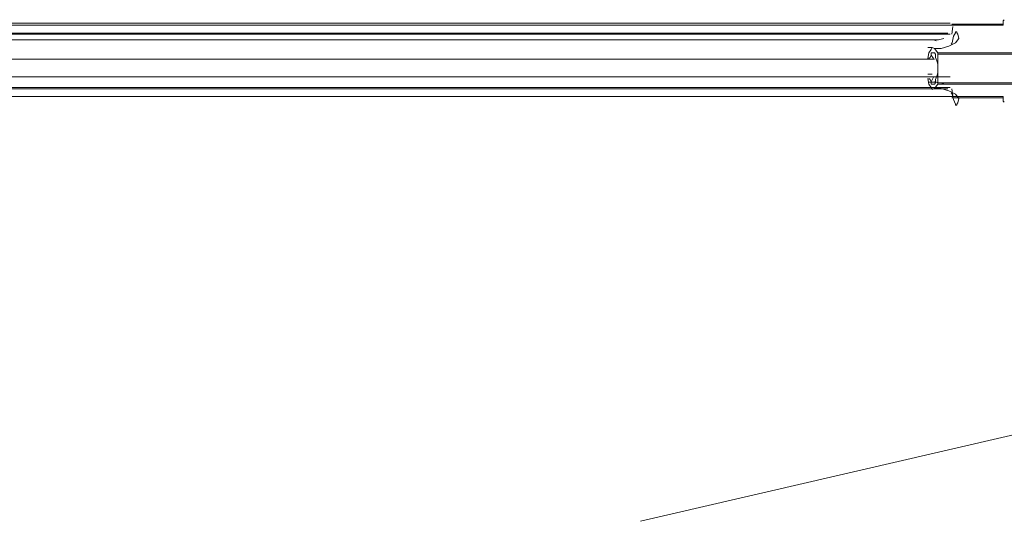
# Model space of a CAD drawing. Extents: x 44 to 177, y -263 to -14.
# Tile 47 of 256: x 116 to 132, y -216 to -207. Entities that reach past the tile are written whole.
import ezdxf

# ---------------------------------------------------------------- set-up
doc = ezdxf.new("R2010")
doc.units = 0
doc.header["$MEASUREMENT"] = 0
doc.layers.add('Livello 1', color=7, linetype='Continuous', lineweight=0)

# ---------------------------------------------------------------- blocks, each defined once
blk = doc.blocks.new('Block_0')
at = {"layer": 'Livello 1', "color": 250, "lineweight": 9, "true_color": 0x333333}
for points, knots in [([(132.355, -207.248), (132.355, -207.248), (132.355, -207.248), (132.355, -207.248), (132.355, -207.248), (132.337, -207.267), (132.337, -207.267)], [0, 0, 0, 0, 1, 1, 1, 2, 2, 2, 2]), ([(131.458, -207.342), (131.458, -207.342), (130.815, -207.342), (130.815, -207.342), (130.815, -207.342), (129.357, -207.342), (129.357, -207.342), (129.357, -207.342), (127.9, -207.342), (127.9, -207.342), (127.9, -207.342), (126.443, -207.342), (126.443, -207.342), (126.443, -207.342), (124.966, -207.342), (124.966, -207.342), (124.966, -207.342), (123.49, -207.342), (123.49, -207.342), (123.49, -207.342), (121.995, -207.342), (121.995, -207.342), (121.995, -207.342), (120.519, -207.342), (120.519, -207.342), (120.519, -207.342), (119.023, -207.342), (119.023, -207.342), (119.023, -207.342), (117.528, -207.342), (117.528, -207.342), (117.528, -207.342), (116.033, -207.342), (116.033, -207.342), (116.033, -207.342), (114.538, -207.342), (114.538, -207.342), (114.538, -207.342), (113.043, -207.342), (113.043, -207.342), (113.043, -207.342), (111.566, -207.342), (111.566, -207.342), (111.566, -207.342), (110.071, -207.342), (110.071, -207.342), (110.071, -207.342), (108.595, -207.342), (108.595, -207.342), (108.595, -207.342), (107.1, -207.342), (107.1, -207.342), (107.1, -207.342), (105.642, -207.342), (105.642, -207.342), (105.642, -207.342), (104.166, -207.342), (104.166, -207.342), (104.166, -207.342), (102.709, -207.342), (102.709, -207.342), (102.709, -207.342), (101.251, -207.342), (101.251, -207.342), (101.251, -207.342), (100.608, -207.342), (100.608, -207.342)], [0, 0, 0, 0, 1, 1, 1, 2, 2, 2, 3, 3, 3, 4, 4, 4, 5, 5, 5, 6, 6, 6, 7, 7, 7, 8, 8, 8, 9, 9, 9, 10, 10, 10, 11, 11, 11, 12, 12, 12, 13, 13, 13, 14, 14, 14, 15, 15, 15, 16, 16, 16, 17, 17, 17, 18, 18, 18, 19, 19, 19, 20, 20, 20, 21, 21, 21, 22, 22, 22, 22]), ([(131.437, -207.307), (131.437, -207.307), (130.906, -207.307), (130.906, -207.307), (130.906, -207.307), (129.446, -207.307), (129.446, -207.307), (129.446, -207.307), (127.966, -207.307), (127.966, -207.307), (127.966, -207.307), (126.505, -207.307), (126.505, -207.307), (126.505, -207.307), (125.026, -207.307), (125.026, -207.307), (125.026, -207.307), (123.527, -207.307), (123.527, -207.307), (123.527, -207.307), (122.028, -207.307), (122.028, -207.307), (122.028, -207.307), (120.549, -207.307), (120.549, -207.307), (120.549, -207.307), (119.05, -207.307), (119.05, -207.307), (119.05, -207.307), (117.532, -207.307), (117.532, -207.307), (117.532, -207.307), (116.034, -207.307), (116.034, -207.307), (116.034, -207.307), (114.535, -207.307), (114.535, -207.307), (114.535, -207.307), (113.036, -207.307), (113.036, -207.307), (113.036, -207.307), (111.538, -207.307), (111.538, -207.307), (111.538, -207.307), (110.039, -207.307), (110.039, -207.307), (110.039, -207.307), (108.54, -207.307), (108.54, -207.307), (108.54, -207.307), (107.061, -207.307), (107.061, -207.307), (107.061, -207.307), (105.581, -207.307), (105.581, -207.307), (105.581, -207.307), (104.101, -207.307), (104.101, -207.307), (104.101, -207.307), (102.641, -207.307), (102.641, -207.307), (102.641, -207.307), (101.18, -207.307), (101.18, -207.307), (101.18, -207.307), (100.649, -207.307), (100.649, -207.307)], [0, 0, 0, 0, 1, 1, 1, 2, 2, 2, 3, 3, 3, 4, 4, 4, 5, 5, 5, 6, 6, 6, 7, 7, 7, 8, 8, 8, 9, 9, 9, 10, 10, 10, 11, 11, 11, 12, 12, 12, 13, 13, 13, 14, 14, 14, 15, 15, 15, 16, 16, 16, 17, 17, 17, 18, 18, 18, 19, 19, 19, 20, 20, 20, 21, 21, 21, 22, 22, 22, 22]), ([(131.549, -207.472), (131.549, -207.472), (131.549, -207.453), (131.549, -207.453), (131.549, -207.453), (131.53, -207.453), (131.53, -207.453), (131.53, -207.453), (131.53, -207.472), (131.53, -207.472)], [0, 0, 0, 0, 1, 1, 1, 2, 2, 2, 3, 3, 3, 3]), ([(131.437, -207.493), (131.437, -207.493), (130.887, -207.493), (130.887, -207.493), (130.887, -207.493), (129.426, -207.493), (129.426, -207.493), (129.426, -207.493), (127.966, -207.493), (127.966, -207.493), (127.966, -207.493), (126.486, -207.493), (126.486, -207.493), (126.486, -207.493), (125.006, -207.493), (125.006, -207.493), (125.006, -207.493), (123.527, -207.493), (123.527, -207.493), (123.527, -207.493), (122.028, -207.493), (122.028, -207.493), (122.028, -207.493), (120.548, -207.493), (120.548, -207.493), (120.548, -207.493), (119.05, -207.493), (119.05, -207.493), (119.05, -207.493), (117.532, -207.493), (117.532, -207.493), (117.532, -207.493), (116.033, -207.493), (116.033, -207.493), (116.033, -207.493), (114.535, -207.493), (114.535, -207.493), (114.535, -207.493), (113.036, -207.493), (113.036, -207.493), (113.036, -207.493), (111.537, -207.493), (111.537, -207.493), (111.537, -207.493), (110.039, -207.493), (110.039, -207.493), (110.039, -207.493), (108.54, -207.493), (108.54, -207.493), (108.54, -207.493), (107.06, -207.493), (107.06, -207.493), (107.06, -207.493), (105.581, -207.493), (105.581, -207.493), (105.581, -207.493), (104.101, -207.493), (104.101, -207.493), (104.101, -207.493), (102.64, -207.493), (102.64, -207.493), (102.64, -207.493), (101.18, -207.493), (101.18, -207.493), (101.18, -207.493), (100.649, -207.493), (100.649, -207.493)], [0, 0, 0, 0, 1, 1, 1, 2, 2, 2, 3, 3, 3, 4, 4, 4, 5, 5, 5, 6, 6, 6, 7, 7, 7, 8, 8, 8, 9, 9, 9, 10, 10, 10, 11, 11, 11, 12, 12, 12, 13, 13, 13, 14, 14, 14, 15, 15, 15, 16, 16, 16, 17, 17, 17, 18, 18, 18, 19, 19, 19, 20, 20, 20, 21, 21, 21, 22, 22, 22, 22]), ([(100.665, -207.475), (100.665, -207.475), (101.308, -207.475), (101.308, -207.475), (101.308, -207.475), (102.766, -207.475), (102.766, -207.475), (102.766, -207.475), (104.204, -207.475), (104.204, -207.475), (104.204, -207.475), (105.68, -207.475), (105.68, -207.475), (105.68, -207.475), (107.138, -207.475), (107.138, -207.475), (107.138, -207.475), (108.614, -207.475), (108.614, -207.475), (108.614, -207.475), (110.09, -207.475), (110.09, -207.475), (110.09, -207.475), (111.585, -207.475), (111.585, -207.475), (111.585, -207.475), (113.062, -207.475), (113.062, -207.475), (113.062, -207.475), (114.557, -207.475), (114.557, -207.475), (114.557, -207.475), (116.033, -207.475), (116.033, -207.475), (116.033, -207.475), (117.528, -207.475), (117.528, -207.475), (117.528, -207.475), (119.004, -207.475), (119.004, -207.475), (119.004, -207.475), (120.5, -207.475), (120.5, -207.475), (120.5, -207.475), (121.976, -207.475), (121.976, -207.475), (121.976, -207.475), (123.452, -207.475), (123.452, -207.475), (123.452, -207.475), (124.928, -207.475), (124.928, -207.475), (124.928, -207.475), (126.405, -207.475), (126.405, -207.475), (126.405, -207.475), (127.862, -207.475), (127.862, -207.475), (127.862, -207.475), (129.319, -207.475), (129.319, -207.475), (129.319, -207.475), (130.758, -207.475), (130.758, -207.475), (130.758, -207.475), (131.401, -207.475), (131.401, -207.475)], [0, 0, 0, 0, 1, 1, 1, 2, 2, 2, 3, 3, 3, 4, 4, 4, 5, 5, 5, 6, 6, 6, 7, 7, 7, 8, 8, 8, 9, 9, 9, 10, 10, 10, 11, 11, 11, 12, 12, 12, 13, 13, 13, 14, 14, 14, 15, 15, 15, 16, 16, 16, 17, 17, 17, 18, 18, 18, 19, 19, 19, 20, 20, 20, 21, 21, 21, 22, 22, 22, 22]), ([(131.172, -207.592), (131.172, -207.592), (130.66, -207.592), (130.66, -207.592), (130.66, -207.592), (129.92, -207.592), (129.92, -207.592), (129.92, -207.592), (129.256, -207.592), (129.256, -207.592), (129.256, -207.592), (128.706, -207.592), (128.706, -207.592), (128.706, -207.592), (128.25, -207.592), (128.25, -207.592), (128.25, -207.592), (127.852, -207.592), (127.852, -207.592), (127.852, -207.592), (126.942, -207.592), (126.942, -207.592), (126.942, -207.592), (125.993, -207.592), (125.993, -207.592), (125.993, -207.592), (124.286, -207.592), (124.286, -207.592), (124.286, -207.592), (122.559, -207.592), (122.559, -207.592), (122.559, -207.592), (120.492, -207.592), (120.492, -207.592), (120.492, -207.592), (118.443, -207.592), (118.443, -207.592), (118.443, -207.592), (116.375, -207.592), (116.375, -207.592), (116.375, -207.592), (113.738, -207.592), (113.738, -207.592), (113.738, -207.592), (111.12, -207.592), (111.12, -207.592), (111.12, -207.592), (108.502, -207.592), (108.502, -207.592), (108.502, -207.592), (107.364, -207.592), (107.364, -207.592), (107.364, -207.592), (106.245, -207.592), (106.245, -207.592), (106.245, -207.592), (105.221, -207.592), (105.221, -207.592), (105.221, -207.592), (104.803, -207.592), (104.803, -207.592), (104.803, -207.592), (104.253, -207.592), (104.253, -207.592), (104.253, -207.592), (103.57, -207.592), (103.57, -207.592), (103.57, -207.592), (102.755, -207.592), (102.755, -207.592), (102.755, -207.592), (101.825, -207.592), (101.825, -207.592), (101.825, -207.592), (100.914, -207.592), (100.914, -207.592)], [0, 0, 0, 0, 1, 1, 1, 2, 2, 2, 3, 3, 3, 4, 4, 4, 5, 5, 5, 6, 6, 6, 7, 7, 7, 8, 8, 8, 9, 9, 9, 10, 10, 10, 11, 11, 11, 12, 12, 12, 13, 13, 13, 14, 14, 14, 15, 15, 15, 16, 16, 16, 17, 17, 17, 18, 18, 18, 19, 19, 19, 20, 20, 20, 21, 21, 21, 22, 22, 22, 23, 23, 23, 24, 24, 24, 25, 25, 25, 25]), ([(131.332, -207.569), (131.332, -207.569), (131.237, -207.588), (131.237, -207.588), (131.237, -207.588), (131.161, -207.588), (131.161, -207.588)], [0, 0, 0, 0, 1, 1, 1, 2, 2, 2, 2]), ([(131.568, -207.491), (131.568, -207.491), (131.587, -207.567), (131.587, -207.567), (131.587, -207.567), (131.53, -207.642), (131.53, -207.642), (131.53, -207.642), (131.417, -207.699), (131.417, -207.699), (131.417, -207.699), (131.285, -207.736), (131.285, -207.736)], [0, 0, 0, 0, 1, 1, 1, 2, 2, 2, 3, 3, 3, 4, 4, 4, 4]), ([(131.53, -207.472), (131.53, -207.472), (131.492, -207.529), (131.492, -207.529), (131.492, -207.529), (131.474, -207.642), (131.474, -207.642), (131.474, -207.642), (131.455, -207.661), (131.455, -207.661)], [0, 0, 0, 0, 1, 1, 1, 2, 2, 2, 3, 3, 3, 3]), ([(131.172, -207.736), (131.172, -207.736), (131.134, -207.717), (131.134, -207.717), (131.134, -207.717), (131.115, -207.755), (131.115, -207.755), (131.115, -207.755), (131.078, -207.812), (131.078, -207.812), (131.078, -207.812), (131.059, -207.906), (131.059, -207.906)], [0, 0, 0, 0, 1, 1, 1, 2, 2, 2, 3, 3, 3, 4, 4, 4, 4]), ([(100.914, -207.915), (100.914, -207.915), (101.597, -207.915), (101.597, -207.915), (101.597, -207.915), (102.337, -207.915), (102.337, -207.915), (102.337, -207.915), (103.001, -207.915), (103.001, -207.915), (103.001, -207.915), (103.551, -207.915), (103.551, -207.915), (103.551, -207.915), (104.007, -207.915), (104.007, -207.915), (104.007, -207.915), (104.405, -207.915), (104.405, -207.915), (104.405, -207.915), (105.315, -207.915), (105.315, -207.915), (105.315, -207.915), (106.264, -207.915), (106.264, -207.915), (106.264, -207.915), (107.99, -207.915), (107.99, -207.915), (107.99, -207.915), (109.698, -207.915), (109.698, -207.915), (109.698, -207.915), (111.765, -207.915), (111.765, -207.915), (111.765, -207.915), (113.814, -207.915), (113.814, -207.915), (113.814, -207.915), (115.882, -207.915), (115.882, -207.915), (115.882, -207.915), (118.519, -207.915), (118.519, -207.915), (118.519, -207.915), (121.137, -207.915), (121.137, -207.915), (121.137, -207.915), (123.755, -207.915), (123.755, -207.915), (123.755, -207.915), (124.893, -207.915), (124.893, -207.915), (124.893, -207.915), (126.012, -207.915), (126.012, -207.915), (126.012, -207.915), (127.036, -207.915), (127.036, -207.915), (127.036, -207.915), (127.454, -207.915), (127.454, -207.915), (127.454, -207.915), (128.004, -207.915), (128.004, -207.915), (128.004, -207.915), (128.687, -207.915), (128.687, -207.915), (128.687, -207.915), (129.503, -207.915), (129.503, -207.915), (129.503, -207.915), (130.432, -207.915), (130.432, -207.915), (130.432, -207.915), (131.172, -207.915), (131.172, -207.915)], [0, 0, 0, 0, 1, 1, 1, 2, 2, 2, 3, 3, 3, 4, 4, 4, 5, 5, 5, 6, 6, 6, 7, 7, 7, 8, 8, 8, 9, 9, 9, 10, 10, 10, 11, 11, 11, 12, 12, 12, 13, 13, 13, 14, 14, 14, 15, 15, 15, 16, 16, 16, 17, 17, 17, 18, 18, 18, 19, 19, 19, 20, 20, 20, 21, 21, 21, 22, 22, 22, 23, 23, 23, 24, 24, 24, 25, 25, 25, 25]), ([(131.115, -207.849), (131.115, -207.849), (131.096, -207.887), (131.096, -207.887), (131.096, -207.887), (131.078, -207.906), (131.078, -207.906)], [0, 0, 0, 0, 1, 1, 1, 2, 2, 2, 2]), ([(131.115, -207.849), (131.115, -207.849), (131.115, -207.849), (131.115, -207.849), (131.115, -207.849), (131.115, -207.83), (131.115, -207.83), (131.115, -207.83), (131.115, -207.812), (131.115, -207.812)], [0, 0, 0, 0, 1, 1, 1, 2, 2, 2, 3, 3, 3, 3]), ([(131.134, -207.812), (131.134, -207.812), (131.153, -207.812), (131.153, -207.812), (131.153, -207.812), (131.172, -207.812), (131.172, -207.812)], [0, 0, 0, 0, 1, 1, 1, 2, 2, 2, 2]), ([(131.172, -207.812), (131.172, -207.812), (131.153, -207.812), (131.153, -207.812), (131.153, -207.812), (131.134, -207.812), (131.134, -207.812)], [0, 0, 0, 0, 1, 1, 1, 2, 2, 2, 2]), ([(131.172, -207.812), (131.172, -207.812), (131.172, -207.812), (131.172, -207.812), (131.172, -207.812), (131.191, -207.83), (131.191, -207.83), (131.191, -207.83), (131.191, -207.849), (131.191, -207.849)], [0, 0, 0, 0, 1, 1, 1, 2, 2, 2, 3, 3, 3, 3]), ([(131.191, -208.302), (131.191, -208.302), (131.191, -208.264), (131.191, -208.264), (131.191, -208.264), (131.21, -208.208), (131.21, -208.208), (131.21, -208.208), (131.228, -208.151), (131.228, -208.151), (131.228, -208.151), (131.228, -208.076), (131.228, -208.076), (131.228, -208.076), (131.228, -208), (131.228, -208), (131.228, -208), (131.21, -207.944), (131.21, -207.944), (131.21, -207.944), (131.191, -207.887), (131.191, -207.887), (131.191, -207.887), (131.191, -207.849), (131.191, -207.849)], [0, 0, 0, 0, 1, 1, 1, 2, 2, 2, 3, 3, 3, 4, 4, 4, 5, 5, 5, 6, 6, 6, 7, 7, 7, 8, 8, 8, 8]), ([(100.649, -208.219), (100.649, -208.219), (101.18, -208.219), (101.18, -208.219), (101.18, -208.219), (102.641, -208.219), (102.641, -208.219), (102.641, -208.219), (104.101, -208.219), (104.101, -208.219), (104.101, -208.219), (105.581, -208.219), (105.581, -208.219), (105.581, -208.219), (107.061, -208.219), (107.061, -208.219), (107.061, -208.219), (108.54, -208.219), (108.54, -208.219), (108.54, -208.219), (110.039, -208.219), (110.039, -208.219), (110.039, -208.219), (111.538, -208.219), (111.538, -208.219), (111.538, -208.219), (113.036, -208.219), (113.036, -208.219), (113.036, -208.219), (114.535, -208.219), (114.535, -208.219), (114.535, -208.219), (116.034, -208.219), (116.034, -208.219), (116.034, -208.219), (117.532, -208.219), (117.532, -208.219), (117.532, -208.219), (119.05, -208.219), (119.05, -208.219), (119.05, -208.219), (120.549, -208.219), (120.549, -208.219), (120.549, -208.219), (122.028, -208.219), (122.028, -208.219), (122.028, -208.219), (123.527, -208.219), (123.527, -208.219), (123.527, -208.219), (125.026, -208.219), (125.026, -208.219), (125.026, -208.219), (126.505, -208.219), (126.505, -208.219), (126.505, -208.219), (127.966, -208.219), (127.966, -208.219), (127.966, -208.219), (129.446, -208.219), (129.446, -208.219), (129.446, -208.219), (130.906, -208.219), (130.906, -208.219), (130.906, -208.219), (131.437, -208.219), (131.437, -208.219)], [0, 0, 0, 0, 1, 1, 1, 2, 2, 2, 3, 3, 3, 4, 4, 4, 5, 5, 5, 6, 6, 6, 7, 7, 7, 8, 8, 8, 9, 9, 9, 10, 10, 10, 11, 11, 11, 12, 12, 12, 13, 13, 13, 14, 14, 14, 15, 15, 15, 16, 16, 16, 17, 17, 17, 18, 18, 18, 19, 19, 19, 20, 20, 20, 21, 21, 21, 22, 22, 22, 22]), ([(131.059, -208.245), (131.059, -208.245), (131.059, -208.245), (131.059, -208.245), (131.059, -208.245), (131.078, -208.34), (131.078, -208.34), (131.078, -208.34), (131.115, -208.396), (131.115, -208.396), (131.115, -208.396), (131.134, -208.434), (131.134, -208.434), (131.134, -208.434), (131.172, -208.415), (131.172, -208.415)], [0, 0, 0, 0, 1, 1, 1, 2, 2, 2, 3, 3, 3, 4, 4, 4, 5, 5, 5, 5]), ([(131.078, -208.245), (131.078, -208.245), (131.096, -208.264), (131.096, -208.264), (131.096, -208.264), (131.115, -208.302), (131.115, -208.302)], [0, 0, 0, 0, 1, 1, 1, 2, 2, 2, 2]), ([(131.115, -208.34), (131.115, -208.34), (131.115, -208.34), (131.115, -208.34), (131.115, -208.34), (131.115, -208.321), (131.115, -208.321), (131.115, -208.321), (131.115, -208.302), (131.115, -208.302)], [0, 0, 0, 0, 1, 1, 1, 2, 2, 2, 3, 3, 3, 3]), ([(131.191, -208.302), (131.191, -208.302), (131.191, -208.302), (131.191, -208.302), (131.191, -208.302), (131.191, -208.321), (131.191, -208.321), (131.191, -208.321), (131.172, -208.34), (131.172, -208.34)], [0, 0, 0, 0, 1, 1, 1, 2, 2, 2, 3, 3, 3, 3]), ([(131.437, -208.401), (131.437, -208.401), (130.887, -208.401), (130.887, -208.401), (130.887, -208.401), (129.426, -208.401), (129.426, -208.401), (129.426, -208.401), (127.966, -208.401), (127.966, -208.401), (127.966, -208.401), (126.486, -208.401), (126.486, -208.401), (126.486, -208.401), (125.006, -208.401), (125.006, -208.401), (125.006, -208.401), (123.527, -208.401), (123.527, -208.401), (123.527, -208.401), (122.028, -208.401), (122.028, -208.401), (122.028, -208.401), (120.548, -208.401), (120.548, -208.401), (120.548, -208.401), (119.05, -208.401), (119.05, -208.401), (119.05, -208.401), (117.532, -208.401), (117.532, -208.401), (117.532, -208.401), (116.033, -208.401), (116.033, -208.401), (116.033, -208.401), (114.535, -208.401), (114.535, -208.401), (114.535, -208.401), (113.036, -208.401), (113.036, -208.401), (113.036, -208.401), (111.537, -208.401), (111.537, -208.401), (111.537, -208.401), (110.039, -208.401), (110.039, -208.401), (110.039, -208.401), (108.54, -208.401), (108.54, -208.401), (108.54, -208.401), (107.06, -208.401), (107.06, -208.401), (107.06, -208.401), (105.581, -208.401), (105.581, -208.401), (105.581, -208.401), (104.101, -208.401), (104.101, -208.401), (104.101, -208.401), (102.64, -208.401), (102.64, -208.401), (102.64, -208.401), (101.18, -208.401), (101.18, -208.401), (101.18, -208.401), (100.649, -208.401), (100.649, -208.401)], [0, 0, 0, 0, 1, 1, 1, 2, 2, 2, 3, 3, 3, 4, 4, 4, 5, 5, 5, 6, 6, 6, 7, 7, 7, 8, 8, 8, 9, 9, 9, 10, 10, 10, 11, 11, 11, 12, 12, 12, 13, 13, 13, 14, 14, 14, 15, 15, 15, 16, 16, 16, 17, 17, 17, 18, 18, 18, 19, 19, 19, 20, 20, 20, 21, 21, 21, 22, 22, 22, 22]), ([(100.665, -208.421), (100.665, -208.421), (101.308, -208.421), (101.308, -208.421), (101.308, -208.421), (102.766, -208.421), (102.766, -208.421), (102.766, -208.421), (104.204, -208.421), (104.204, -208.421), (104.204, -208.421), (105.68, -208.421), (105.68, -208.421), (105.68, -208.421), (107.138, -208.421), (107.138, -208.421), (107.138, -208.421), (108.614, -208.421), (108.614, -208.421), (108.614, -208.421), (110.09, -208.421), (110.09, -208.421), (110.09, -208.421), (111.585, -208.421), (111.585, -208.421), (111.585, -208.421), (113.062, -208.421), (113.062, -208.421), (113.062, -208.421), (114.557, -208.421), (114.557, -208.421), (114.557, -208.421), (116.033, -208.421), (116.033, -208.421), (116.033, -208.421), (117.528, -208.421), (117.528, -208.421), (117.528, -208.421), (119.004, -208.421), (119.004, -208.421), (119.004, -208.421), (120.5, -208.421), (120.5, -208.421), (120.5, -208.421), (121.976, -208.421), (121.976, -208.421), (121.976, -208.421), (123.452, -208.421), (123.452, -208.421), (123.452, -208.421), (124.928, -208.421), (124.928, -208.421), (124.928, -208.421), (126.405, -208.421), (126.405, -208.421), (126.405, -208.421), (127.862, -208.421), (127.862, -208.421), (127.862, -208.421), (129.319, -208.421), (129.319, -208.421), (129.319, -208.421), (130.758, -208.421), (130.758, -208.421), (130.758, -208.421), (131.401, -208.421), (131.401, -208.421)], [0, 0, 0, 0, 1, 1, 1, 2, 2, 2, 3, 3, 3, 4, 4, 4, 5, 5, 5, 6, 6, 6, 7, 7, 7, 8, 8, 8, 9, 9, 9, 10, 10, 10, 11, 11, 11, 12, 12, 12, 13, 13, 13, 14, 14, 14, 15, 15, 15, 16, 16, 16, 17, 17, 17, 18, 18, 18, 19, 19, 19, 20, 20, 20, 21, 21, 21, 22, 22, 22, 22]), ([(131.172, -208.34), (131.172, -208.34), (131.153, -208.34), (131.153, -208.34), (131.153, -208.34), (131.134, -208.34), (131.134, -208.34)], [0, 0, 0, 0, 1, 1, 1, 2, 2, 2, 2]), ([(131.134, -208.34), (131.134, -208.34), (131.134, -208.34), (131.134, -208.34), (131.134, -208.34), (131.153, -208.34), (131.153, -208.34), (131.153, -208.34), (131.172, -208.34), (131.172, -208.34)], [0, 0, 0, 0, 1, 1, 1, 2, 2, 2, 3, 3, 3, 3]), ([(131.161, -208.307), (131.161, -208.307), (131.18, -208.307), (131.18, -208.307), (131.18, -208.307), (131.294, -208.326), (131.294, -208.326), (131.294, -208.326), (131.332, -208.326), (131.332, -208.326)], [0, 0, 0, 0, 1, 1, 1, 2, 2, 2, 3, 3, 3, 3]), ([(131.228, -208.34), (131.228, -208.34), (131.228, -208.34), (131.228, -208.34), (131.228, -208.34), (131.228, -208.321), (131.228, -208.321)], [0, 0, 0, 0, 1, 1, 1, 2, 2, 2, 2]), ([(131.285, -208.415), (131.285, -208.415), (131.285, -208.415), (131.285, -208.415), (131.285, -208.415), (131.417, -208.453), (131.417, -208.453), (131.417, -208.453), (131.53, -208.509), (131.53, -208.509), (131.53, -208.509), (131.587, -208.585), (131.587, -208.585), (131.587, -208.585), (131.568, -208.66), (131.568, -208.66)], [0, 0, 0, 0, 1, 1, 1, 2, 2, 2, 3, 3, 3, 4, 4, 4, 5, 5, 5, 5]), ([(100.573, -208.553), (100.573, -208.553), (101.218, -208.553), (101.218, -208.553), (101.218, -208.553), (102.678, -208.553), (102.678, -208.553), (102.678, -208.553), (104.139, -208.553), (104.139, -208.553), (104.139, -208.553), (105.619, -208.553), (105.619, -208.553), (105.619, -208.553), (107.079, -208.553), (107.079, -208.553), (107.079, -208.553), (108.578, -208.553), (108.578, -208.553), (108.578, -208.553), (110.058, -208.553), (110.058, -208.553), (110.058, -208.553), (111.556, -208.553), (111.556, -208.553), (111.556, -208.553), (113.036, -208.553), (113.036, -208.553), (113.036, -208.553), (114.535, -208.553), (114.535, -208.553), (114.535, -208.553), (116.033, -208.553), (116.033, -208.553), (116.033, -208.553), (117.532, -208.553), (117.532, -208.553), (117.532, -208.553), (119.031, -208.553), (119.031, -208.553), (119.031, -208.553), (120.529, -208.553), (120.529, -208.553), (120.529, -208.553), (122.009, -208.553), (122.009, -208.553), (122.009, -208.553), (123.508, -208.553), (123.508, -208.553), (123.508, -208.553), (124.987, -208.553), (124.987, -208.553), (124.987, -208.553), (126.467, -208.553), (126.467, -208.553), (126.467, -208.553), (127.928, -208.553), (127.928, -208.553), (127.928, -208.553), (129.388, -208.553), (129.388, -208.553), (129.388, -208.553), (130.849, -208.553), (130.849, -208.553), (130.849, -208.553), (131.494, -208.553), (131.494, -208.553)], [0, 0, 0, 0, 1, 1, 1, 2, 2, 2, 3, 3, 3, 4, 4, 4, 5, 5, 5, 6, 6, 6, 7, 7, 7, 8, 8, 8, 9, 9, 9, 10, 10, 10, 11, 11, 11, 12, 12, 12, 13, 13, 13, 14, 14, 14, 15, 15, 15, 16, 16, 16, 17, 17, 17, 18, 18, 18, 19, 19, 19, 20, 20, 20, 21, 21, 21, 22, 22, 22, 22]), ([(131.458, -208.553), (131.458, -208.553), (130.815, -208.553), (130.815, -208.553), (130.815, -208.553), (129.376, -208.553), (129.376, -208.553), (129.376, -208.553), (127.919, -208.553), (127.919, -208.553), (127.919, -208.553), (126.443, -208.553), (126.443, -208.553), (126.443, -208.553), (124.966, -208.553), (124.966, -208.553), (124.966, -208.553), (123.49, -208.553), (123.49, -208.553), (123.49, -208.553), (121.995, -208.553), (121.995, -208.553), (121.995, -208.553), (120.519, -208.553), (120.519, -208.553), (120.519, -208.553), (119.023, -208.553), (119.023, -208.553), (119.023, -208.553), (117.528, -208.553), (117.528, -208.553), (117.528, -208.553), (116.033, -208.553), (116.033, -208.553), (116.033, -208.553), (114.538, -208.553), (114.538, -208.553), (114.538, -208.553), (113.043, -208.553), (113.043, -208.553), (113.043, -208.553), (111.566, -208.553), (111.566, -208.553), (111.566, -208.553), (110.071, -208.553), (110.071, -208.553), (110.071, -208.553), (108.595, -208.553), (108.595, -208.553), (108.595, -208.553), (107.1, -208.553), (107.1, -208.553), (107.1, -208.553), (105.623, -208.553), (105.623, -208.553), (105.623, -208.553), (104.166, -208.553), (104.166, -208.553), (104.166, -208.553), (102.709, -208.553), (102.709, -208.553), (102.709, -208.553), (101.251, -208.553), (101.251, -208.553), (101.251, -208.553), (100.608, -208.553), (100.608, -208.553)], [0, 0, 0, 0, 1, 1, 1, 2, 2, 2, 3, 3, 3, 4, 4, 4, 5, 5, 5, 6, 6, 6, 7, 7, 7, 8, 8, 8, 9, 9, 9, 10, 10, 10, 11, 11, 11, 12, 12, 12, 13, 13, 13, 14, 14, 14, 15, 15, 15, 16, 16, 16, 17, 17, 17, 18, 18, 18, 19, 19, 19, 20, 20, 20, 21, 21, 21, 22, 22, 22, 22]), ([(131.455, -208.49), (131.455, -208.49), (131.474, -208.509), (131.474, -208.509), (131.474, -208.509), (131.492, -208.603), (131.492, -208.603), (131.492, -208.603), (131.53, -208.679), (131.53, -208.679)], [0, 0, 0, 0, 1, 1, 1, 2, 2, 2, 3, 3, 3, 3]), ([(132.337, -208.553), (132.337, -208.553), (132.337, -208.553), (132.337, -208.553), (132.337, -208.553), (132.337, -208.572), (132.337, -208.572)], [0, 0, 0, 0, 1, 1, 1, 2, 2, 2, 2]), ([(132.337, -208.629), (132.337, -208.629), (132.337, -208.629), (132.337, -208.629), (132.337, -208.629), (132.355, -208.648), (132.355, -208.648)], [0, 0, 0, 0, 1, 1, 1, 2, 2, 2, 2]), ([(131.53, -208.679), (131.53, -208.679), (131.53, -208.679), (131.53, -208.679), (131.53, -208.679), (131.53, -208.698), (131.53, -208.698), (131.53, -208.698), (131.549, -208.698), (131.549, -208.698), (131.549, -208.698), (131.549, -208.679), (131.549, -208.679)], [0, 0, 0, 0, 1, 1, 1, 2, 2, 2, 3, 3, 3, 4, 4, 4, 4])]:
    blk.add_open_spline(points, degree=3, knots=knots, dxfattribs=at)
for points in [[(132.337, -207.267), (132.337, -207.267), (132.337, -207.323), (132.337, -207.323)], [(132.336, -207.343), (132.336, -207.343), (131.464, -207.343), (131.464, -207.343)], [(131.464, -207.494), (131.464, -207.494), (131.483, -207.362), (131.483, -207.362)], [(132.337, -207.323), (132.337, -207.323), (131.465, -207.323), (131.465, -207.323)], [(132.337, -207.323), (132.337, -207.323), (132.337, -207.342), (132.337, -207.342)], [(131.161, -207.588), (131.161, -207.588), (131.066, -207.588), (131.066, -207.588)], [(131.199, -207.608), (131.199, -207.608), (131.161, -207.589), (131.161, -207.589)], [(131.568, -207.491), (131.568, -207.491), (131.549, -207.472), (131.549, -207.472)], [(131.133, -207.72), (131.133, -207.72), (131.058, -207.72), (131.058, -207.72)], [(131.172, -207.736), (131.172, -207.736), (131.285, -207.736), (131.285, -207.736)], [(131.228, -207.812), (131.228, -207.812), (131.172, -207.736), (131.172, -207.736)], [(131.115, -207.812), (131.115, -207.812), (131.172, -207.812), (131.172, -207.812)], [(131.134, -207.812), (131.134, -207.812), (131.115, -207.812), (131.115, -207.812)], [(131.153, -207.906), (131.153, -207.906), (131.115, -207.849), (131.115, -207.849)], [(131.228, -207.83), (131.228, -207.83), (131.228, -207.812), (131.228, -207.812)], [(131.228, -207.812), (131.228, -207.812), (133.134, -207.812), (133.134, -207.812)], [(131.228, -208.321), (131.228, -208.321), (131.228, -207.83), (131.228, -207.83)], [(133.134, -207.83), (133.134, -207.83), (131.228, -207.83), (131.228, -207.83)], [(131.058, -208.174), (131.058, -208.174), (131.133, -208.174), (131.133, -208.174)], [(131.115, -208.302), (131.115, -208.302), (131.153, -208.226), (131.153, -208.226)], [(131.161, -208.308), (131.161, -208.308), (131.199, -208.289), (131.199, -208.289)], [(131.066, -208.307), (131.066, -208.307), (131.161, -208.307), (131.161, -208.307)], [(131.172, -208.34), (131.172, -208.34), (131.115, -208.34), (131.115, -208.34)], [(131.115, -208.34), (131.115, -208.34), (131.134, -208.34), (131.134, -208.34)], [(131.172, -208.415), (131.172, -208.415), (131.228, -208.34), (131.228, -208.34)], [(131.172, -208.415), (131.172, -208.415), (131.285, -208.415), (131.285, -208.415)], [(131.228, -208.321), (131.228, -208.321), (133.134, -208.321), (133.134, -208.321)], [(133.134, -208.34), (133.134, -208.34), (131.228, -208.34), (131.228, -208.34)], [(131.483, -208.535), (131.483, -208.535), (131.464, -208.421), (131.464, -208.421)], [(126.181, -215.762), (126.181, -215.762), (157.342, -208.543), (157.342, -208.543)], [(131.464, -208.554), (131.464, -208.554), (132.336, -208.554), (132.336, -208.554)], [(131.465, -208.572), (131.465, -208.572), (132.337, -208.572), (132.337, -208.572)], [(132.337, -208.572), (132.337, -208.572), (132.337, -208.629), (132.337, -208.629)], [(131.549, -208.679), (131.549, -208.679), (131.568, -208.66), (131.568, -208.66)]]:
    blk.add_open_spline(points, degree=3, dxfattribs=at)

msp = doc.modelspace()

# ---------------------------------------------------------------- block references
at = {"layer": 'Livello 1'}
msp.add_blockref('Block_0', (0, 0), dxfattribs=at)

doc.saveas('drawing.dxf')
